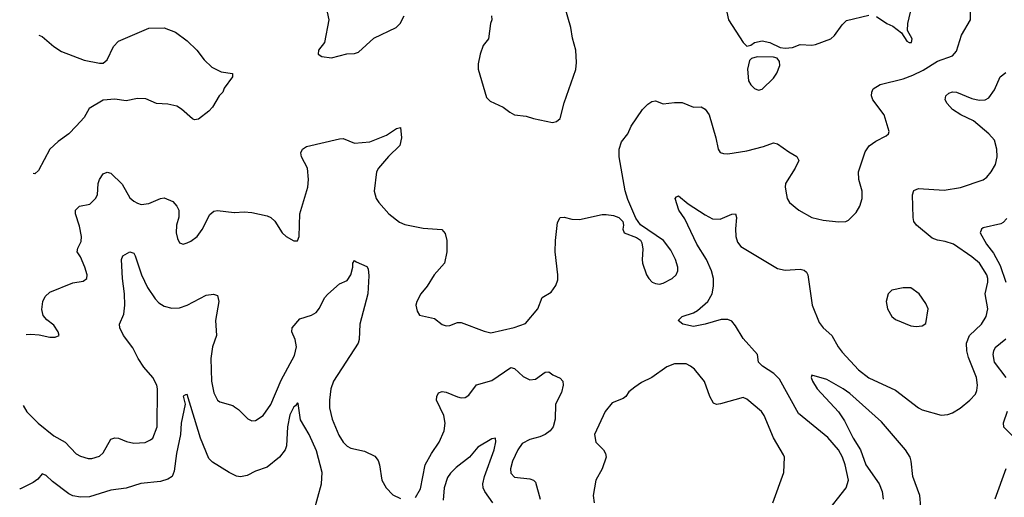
# Model space of a CAD drawing. Header units: inches. Extents: x 1954678 to 2060271, y 904822 to 1016299.
# Tile 199 of 256: x 1958871 to 1964041, y 1001700 to 1004211. Entities that reach past the tile are written whole.
import ezdxf

# ---------------------------------------------------------------- set-up
doc = ezdxf.new("R2010")
doc.units = ezdxf.units.IN
doc.header["$MEASUREMENT"] = 0
doc.layers.add('B9050', color=7, linetype='Continuous')
doc.layers.add('B9060', color=7, linetype='Continuous')

msp = doc.modelspace()

# ---------------------------------------------------------------- linework, layer by layer
at = {"layer": 'B9050', "color": 5}
for points, elevation in [([(1958972.3, 1004130.1), (1958990, 1004122), (1959049.7, 1004069.7), (1959090, 1004043.6), (1959210, 1003998.4), (1959290, 1003982), (1959310, 1003982.9), (1959330, 1003999.3), (1959364.4, 1004070), (1959390, 1004097), (1959550, 1004166), (1959630, 1004167.3), (1959690, 1004144.5), (1959750, 1004099.6), (1959802, 1004050), (1959840.1, 1004000.1), (1959880.5, 1003960.5), (1959930, 1003936.9), (1959988, 1003928), (1959989, 1003910), (1959945.2, 1003850), (1959937.2, 1003830), (1959919, 1003810), (1959884, 1003750), (1959865.2, 1003730), (1959810, 1003687.3), (1959790, 1003684), (1959778, 1003690), (1959720.4, 1003740.4), (1959695.8, 1003755.8), (1959650, 1003766.7), (1959590.5, 1003770.5), (1959534, 1003794), (1959490, 1003796.3), (1959430, 1003784.9), (1959370, 1003793), (1959310, 1003787.7), (1959236.6, 1003743.4), (1959210, 1003696), (1959168.7, 1003650), (1959129, 1003610), (1959073.2, 1003570), (1959030, 1003530.8), (1958970, 1003418), (1958950, 1003401), (1958941.5, 1003402.6)], 580), ([(1958905.6, 1002555.4), (1958930, 1002557.6), (1958974.4, 1002554.4), (1959030, 1002542), (1959058, 1002542), (1959078, 1002550), (1959074, 1002570), (1959050, 1002604), (1959013.6, 1002633.6), (1958995.3, 1002655.3), (1958987.8, 1002687.8), (1958993, 1002730), (1959005.3, 1002754.7), (1959030, 1002778.4), (1959150, 1002827), (1959204.2, 1002835.8), (1959223.7, 1002850), (1959225.1, 1002870), (1959213, 1002910), (1959190, 1002964), (1959172.7, 1002990), (1959176, 1003010), (1959194.6, 1003045.4), (1959196.4, 1003070), (1959184.9, 1003124.9), (1959164.2, 1003190), (1959165.1, 1003210), (1959185.2, 1003230), (1959238.9, 1003241.1), (1959269.6, 1003270), (1959279.6, 1003290), (1959283.5, 1003350), (1959290, 1003370.4), (1959310, 1003399.5), (1959330, 1003408.7), (1959350, 1003403.1), (1959410, 1003346.7), (1959450, 1003274.6), (1959470, 1003256.1), (1959490, 1003245.5), (1959510, 1003239.6), (1959550, 1003243.6), (1959610, 1003270.4), (1959630, 1003273.7), (1959675.5, 1003255.5), (1959697.1, 1003230), (1959706.4, 1003210), (1959706.9, 1003173.1), (1959695.5, 1003130), (1959693, 1003090), (1959699.9, 1003059.9), (1959710, 1003038), (1959715.3, 1003035.3), (1959730, 1003031), (1959750, 1003037.3), (1959770, 1003045.5), (1959802.7, 1003070), (1959830, 1003106.8), (1959870, 1003187.3), (1959890, 1003204), (1959910, 1003207.7), (1959997.5, 1003197.5), (1960000, 1003197.7)], 560), ([(1958889.9, 1002182.6), (1958909.5, 1002149.5), (1958967.9, 1002090), (1959050, 1002023.5), (1959109.4, 1001989.4), (1959168.4, 1001928.4), (1959190, 1001915.3), (1959230, 1001904.2), (1959250, 1001904.2), (1959290, 1001915.8), (1959310, 1001933.4), (1959350, 1002004.9), (1959370, 1002013), (1959390, 1002010.4), (1959432.7, 1001992.7), (1959470, 1001984), (1959530, 1001987.2), (1959558.9, 1002001.1), (1959570, 1002010.7), (1959592.9, 1002070), (1959594.7, 1002270), (1959590.6, 1002290), (1959570.6, 1002330), (1959524, 1002384), (1959494, 1002430), (1959465.9, 1002485.9), (1959416.1, 1002550), (1959397.7, 1002590), (1959395.8, 1002610), (1959418.1, 1002661.9), (1959423.6, 1002710), (1959422.1, 1002770), (1959410.6, 1002849.4), (1959405.3, 1002950), (1959413.6, 1002970), (1959450, 1002990.6), (1959470, 1002983), (1959477.4, 1002970), (1959510.2, 1002870), (1959542.1, 1002802.1), (1959582.8, 1002742.8), (1959602.5, 1002722.5), (1959630, 1002705.4), (1959670, 1002694.5), (1959710, 1002696.5), (1959750.6, 1002709.4), (1959850, 1002762.6), (1959888.3, 1002768.3), (1959910, 1002761), (1959916.5, 1002730), (1959900.2, 1002630), (1959904.2, 1002550), (1959884.5, 1002490), (1959875.2, 1002430), (1959879.2, 1002310), (1959890, 1002248.2), (1959910, 1002210.3), (1959922, 1002202), (1959990, 1002182.6), (1960000, 1002175.6)], 540), ([(1960000, 1001816.1), (1959970.4, 1001830), (1959883.7, 1001883.7), (1959864.1, 1001904.1), (1959821.4, 1002010), (1959750, 1002241), (1959742, 1002238), (1959730, 1002231.3), (1959740.7, 1002190), (1959719, 1002090), (1959716.3, 1002030), (1959695.5, 1001930), (1959682.8, 1001837.2), (1959671.9, 1001810), (1959650, 1001795), (1959610, 1001783.2), (1959508, 1001772), (1959430, 1001748.2), (1959350, 1001737.5), (1959237.2, 1001702.8), (1959190, 1001700.7), (1959150, 1001707.9), (1959130, 1001718.5), (1959043.4, 1001783.4), (1959010, 1001815.3), (1958990, 1001823.8), (1958965.7, 1001794.3), (1958942.7, 1001777.3), (1958875.9, 1001744.1), (1958871.3, 1001744.7)], 520)]:
    msp.add_lwpolyline(points, dxfattribs=dict(at, elevation=elevation))
at = {"layer": 'B9060', "color": 5}
for points, elevation in [([(1960000, 1003197.7), (1960050, 1003200.3), (1960090, 1003197), (1960170, 1003179.3), (1960190, 1003170.5), (1960211.8, 1003151.8), (1960250, 1003090.8), (1960270, 1003070.8), (1960310, 1003047.7), (1960330, 1003047.3), (1960338, 1003070), (1960343, 1003190), (1960385.1, 1003330), (1960388.6, 1003370), (1960383.1, 1003430), (1960351.6, 1003490), (1960347.3, 1003510), (1960356, 1003530), (1960376.6, 1003543.4), (1960550, 1003584.9), (1960570, 1003586), (1960630, 1003561.1), (1960710, 1003569.2), (1960796.9, 1003603.1), (1960850, 1003639.3), (1960870, 1003644.7), (1960877, 1003590), (1960866.7, 1003550), (1960808.1, 1003491.9), (1960756, 1003430), (1960745.3, 1003410), (1960732.4, 1003310), (1960743.8, 1003270), (1960756.4, 1003250), (1960810.2, 1003190.2), (1960865.7, 1003145.7), (1960894.1, 1003134.1), (1960990, 1003114.3), (1961088.4, 1003108.4), (1961105.9, 1003085.9), (1961114.6, 1003050), (1961113.7, 1002990), (1961101.6, 1002930), (1961047.7, 1002870), (1961010.3, 1002809.7), (1960977.3, 1002770), (1960957.3, 1002730), (1960950.8, 1002710), (1960958, 1002678), (1960970, 1002658), (1961050, 1002639.1), (1961089, 1002609), (1961110, 1002601.3), (1961130, 1002602.4), (1961170, 1002618), (1961190, 1002618), (1961310, 1002572.4), (1961345.1, 1002565.1), (1961466.9, 1002593.1), (1961526.5, 1002613.5), (1961592.3, 1002690), (1961615.3, 1002750), (1961662, 1002778), (1961687.2, 1002812.8), (1961696.2, 1002843.8), (1961697.6, 1002870), (1961683, 1002990), (1961685.1, 1003050), (1961695.8, 1003144.2), (1961710, 1003170.6), (1961730, 1003172.7), (1961770, 1003162), (1961810, 1003159.5), (1961930, 1003186.4), (1961950, 1003186.4), (1961990, 1003182), (1962018, 1003170), (1962038, 1003150), (1962041, 1003130), (1962038, 1003110), (1962044.7, 1003090), (1962110, 1003066), (1962130.8, 1003050.8), (1962138, 1003038), (1962143.5, 1003003.5), (1962139.3, 1002950), (1962142.4, 1002930), (1962162.4, 1002870), (1962174.9, 1002850), (1962191.6, 1002831.6), (1962210, 1002823.1), (1962230, 1002820.9), (1962250, 1002825.3), (1962297, 1002850), (1962318.7, 1002870), (1962326.3, 1002890), (1962326.3, 1002910), (1962315.1, 1002950), (1962290, 1002998.4), (1962251.3, 1003050), (1962131.9, 1003131.9), (1962106.6, 1003166.6), (1962064.8, 1003264.8), (1962051.2, 1003311.2), (1962019.1, 1003490), (1962019.7, 1003530), (1962031.3, 1003568.7), (1962063.7, 1003610), (1962082.9, 1003650), (1962142.2, 1003737.8), (1962170, 1003766.8), (1962190, 1003780.2), (1962210, 1003784.7), (1962250, 1003768.2), (1962310, 1003775.6), (1962350, 1003775.3), (1962410, 1003750.8), (1962450, 1003753), (1962470, 1003740.4), (1962491.3, 1003710), (1962527.2, 1003590), (1962538.7, 1003530), (1962550, 1003513), (1962566.4, 1003506.4), (1962590, 1003505.3), (1962690, 1003520.7), (1962776.3, 1003543.7), (1962830, 1003563.1), (1962850, 1003558.4), (1962910, 1003515.3), (1962951.8, 1003491.8), (1962961.6, 1003470), (1962943.1, 1003430), (1962892.4, 1003350), (1962890.4, 1003330), (1962897.1, 1003290), (1962901.6, 1003270), (1962913.4, 1003250), (1962962, 1003210), (1963031, 1003170), (1963090, 1003156), (1963170, 1003148.5), (1963209.7, 1003150.3), (1963223.5, 1003156.5), (1963263.8, 1003196.2), (1963282.9, 1003230), (1963295.6, 1003270), (1963295.1, 1003310), (1963277.2, 1003370), (1963276.1, 1003410), (1963310, 1003516.3), (1963331.8, 1003548.2), (1963367.6, 1003572.4), (1963420.5, 1003599.5), (1963434, 1003610), (1963437.5, 1003622.5), (1963409.7, 1003710), (1963351.3, 1003790), (1963344.2, 1003810), (1963345.6, 1003830), (1963352.8, 1003847.2), (1963389.3, 1003870), (1963510, 1003899.4), (1963561.7, 1003918.3), (1963615.4, 1003944.6), (1963690, 1003992.4), (1963770, 1004020.3), (1963790, 1004045.5), (1963817, 1004130), (1963863.1, 1004210), (1963864.4, 1004310)], 560), ([(1960485.5, 1004250), (1960494, 1004210), (1960471.3, 1004090), (1960441, 1004050), (1960438, 1004030), (1960457.3, 1004017.3), (1960509.4, 1004010.6), (1960589.3, 1004030.7), (1960630, 1004033), (1960650, 1004040.5), (1960730, 1004112.7), (1960848.7, 1004170), (1960869, 1004190), (1960890, 1004230.7)], 580), ([(1961348, 1004230), (1961350.4, 1004210), (1961343.8, 1004190), (1961332.4, 1004110), (1961304.6, 1004075.4), (1961288.5, 1004030), (1961278.5, 1003978.5), (1961279.1, 1003950), (1961322, 1003802), (1961342, 1003782), (1961410, 1003750.8), (1961444.5, 1003724.5), (1961470, 1003711.3), (1961530, 1003704), (1961570, 1003690.7), (1961669.1, 1003670.9), (1961690, 1003676), (1961709.1, 1003690.9), (1961730, 1003774), (1961791.3, 1003948.7), (1961794.7, 1003985.3), (1961791.1, 1004050), (1961774.3, 1004114.3), (1961765.7, 1004170), (1961729.6, 1004290)], 580), ([(1962583.7, 1004250), (1962592.4, 1004210), (1962670, 1004091), (1962690, 1004071.3), (1962710, 1004076), (1962730, 1004090.6), (1962770, 1004099.1), (1962810, 1004090.6), (1962864.5, 1004064.5), (1962890, 1004060.7), (1962930, 1004064.9), (1962970, 1004080.5), (1963030, 1004077.1), (1963050, 1004080.5), (1963130, 1004110.7), (1963150, 1004127.3), (1963190, 1004184), (1963213.3, 1004206.7), (1963330, 1004234.8)], 580), ([(1963370, 1004226.8), (1963424.7, 1004190), (1963455.9, 1004175.9), (1963501, 1004141), (1963530, 1004098), (1963542, 1004090), (1963554, 1004090), (1963557.2, 1004110), (1963533.2, 1004153.2), (1963535.1, 1004190), (1963549.4, 1004250)], 580), ([(1963101.3, 1001610), (1963211.2, 1001750), (1963222.7, 1001790), (1963206.6, 1001870), (1963192.5, 1001910), (1963170, 1001949.8), (1963114.4, 1002014.4), (1962960.9, 1002140.9), (1962860.2, 1002320.2), (1962830.7, 1002350.7), (1962772.4, 1002390), (1962751.3, 1002410), (1962746.3, 1002450), (1962670, 1002534.2), (1962630, 1002600.9), (1962610, 1002625), (1962590, 1002635), (1962554.5, 1002634.5), (1962470.4, 1002609.6), (1962410, 1002598), (1962353.2, 1002610), (1962329.2, 1002630), (1962349, 1002650), (1962410, 1002670.3), (1962430, 1002682.3), (1962484.5, 1002730), (1962508.2, 1002770), (1962514.8, 1002810), (1962515, 1002850), (1962503.4, 1002890), (1962476.8, 1002950), (1962427, 1003030), (1962363.2, 1003163.2), (1962332.2, 1003210), (1962313.2, 1003270), (1962320.1, 1003279.9), (1962330, 1003284), (1962382, 1003242), (1962470, 1003184.2), (1962510, 1003163.7), (1962550, 1003162.6), (1962610, 1003188.4), (1962630, 1003190.8), (1962634.6, 1003170), (1962629.1, 1003110.9), (1962631.3, 1003070), (1962640.4, 1003040.4), (1962658, 1003018), (1962850, 1002902.6), (1962890, 1002893.7), (1962970, 1002899.5), (1962990, 1002894), (1963003.1, 1002883.1), (1963010.3, 1002870), (1963032.2, 1002710), (1963070, 1002618.4), (1963090.3, 1002590), (1963134.9, 1002550), (1963168.4, 1002490), (1963190, 1002462.4), (1963276.2, 1002370), (1963330, 1002328.7), (1963470, 1002262.6), (1963590, 1002170.4), (1963610, 1002160.3), (1963710, 1002132), (1963745.3, 1002134.7), (1963770, 1002143.8), (1963810, 1002168.4), (1963860.7, 1002210), (1963890, 1002242), (1963898, 1002262), (1963901.1, 1002290), (1963895.6, 1002330), (1963854.1, 1002434.1), (1963845.4, 1002470), (1963842.5, 1002510), (1963858.8, 1002550), (1963922.5, 1002610), (1963946.1, 1002650), (1963954.4, 1002690), (1963940.9, 1002770), (1963955.6, 1002830), (1963954.6, 1002850), (1963949.8, 1002870), (1963911.6, 1002930), (1963870, 1002964.1), (1963774.7, 1003030), (1963730, 1003044.4), (1963690, 1003050.7), (1963661.8, 1003061.8), (1963579.7, 1003130), (1963566.6, 1003150), (1963562.6, 1003170), (1963559.7, 1003290), (1963566.6, 1003313.4), (1963590, 1003322.6), (1963725.2, 1003314.8), (1963811.7, 1003328.3), (1963930, 1003367.9), (1963950, 1003383.6), (1963971.8, 1003410), (1963994.4, 1003450), (1964004.1, 1003490), (1964002.6, 1003530), (1963990, 1003577.2), (1963960.2, 1003610), (1963879.2, 1003679.2), (1963812.8, 1003710), (1963770, 1003737.8), (1963741, 1003770), (1963731.1, 1003790), (1963734.7, 1003810), (1963750, 1003824.2), (1963770, 1003830.9), (1963790.6, 1003830), (1963870, 1003796.8), (1963910, 1003787.8), (1963941.2, 1003790), (1963959.7, 1003800.3), (1963990, 1003841.3), (1964019.8, 1003910), (1964050, 1003932.6)], 540), ([(1964055.1, 1003164.9), (1964036.1, 1003143.9), (1964023.3, 1003136.7), (1963930, 1003116.3), (1963921.8, 1003110), (1963914.9, 1003090), (1963948.1, 1003030), (1963983.8, 1002983.8), (1964019.1, 1002919.1), (1964050, 1002831.4)], 520), ([(1960000, 1002175.6), (1960020.9, 1002160.9), (1960070, 1002112.7), (1960090, 1002102.4), (1960110, 1002103.7), (1960150, 1002130.4), (1960190, 1002188.4), (1960243.9, 1002316.1), (1960315, 1002445), (1960324.1, 1002490), (1960317.6, 1002530), (1960300.5, 1002570), (1960302.9, 1002590), (1960341.6, 1002638.4), (1960403.3, 1002656.7), (1960428.2, 1002671.8), (1960445.6, 1002694.4), (1960472.3, 1002747.7), (1960490, 1002768), (1960550, 1002821.6), (1960590, 1002839.3), (1960609.6, 1002870), (1960620.9, 1002910), (1960621.2, 1002930), (1960630, 1002944.7), (1960637.3, 1002937.3), (1960694, 1002914), (1960701.7, 1002901.7), (1960704.7, 1002864.7), (1960699.7, 1002770), (1960656.6, 1002610), (1960654.2, 1002530), (1960649.2, 1002510), (1960519, 1002310), (1960505.5, 1002270), (1960497.7, 1002210), (1960498.8, 1002170), (1960511.9, 1002110), (1960547.3, 1002027.3), (1960570, 1001988.8), (1960590, 1001968.9), (1960610, 1001958.5), (1960682.2, 1001942.2), (1960736.9, 1001916.9), (1960752.8, 1001892.8), (1960761.1, 1001870), (1960772.4, 1001790), (1960795.5, 1001750), (1960830, 1001713.4), (1960870, 1001693)], 540), ([(1964050, 1002531.3), (1963993.6, 1002486.4), (1963984.1, 1002470), (1963981.8, 1002450), (1963988.7, 1002410), (1964049.9, 1002330)], 520), ([(1960950, 1001699.1), (1960976.2, 1001743.8), (1961001, 1001870), (1961033.5, 1001930), (1961074, 1001990), (1961100.9, 1002050), (1961105.7, 1002090), (1961098.6, 1002130), (1961060.7, 1002210), (1961060.9, 1002230), (1961070.9, 1002249.1), (1961090, 1002256.1), (1961110, 1002253.2), (1961170, 1002228.1), (1961190, 1002223.2), (1961210, 1002224.6), (1961230, 1002236.4), (1961270, 1002291.5), (1961350, 1002313.1), (1961450, 1002381.5), (1961470, 1002377.6), (1961515.3, 1002335.3), (1961550, 1002316.9), (1961579.9, 1002320.1), (1961630, 1002357.4), (1961650, 1002358.7), (1961670, 1002343.1), (1961710, 1002325.3), (1961723.1, 1002310), (1961724.7, 1002290), (1961715.6, 1002250), (1961685, 1002190), (1961683.2, 1002110), (1961672.6, 1002070), (1961657, 1002050), (1961630, 1002029.7), (1961602.8, 1002017.2), (1961550, 1002003.9), (1961510, 1001981.8), (1961486.7, 1001950), (1961459.3, 1001890), (1961448.3, 1001850), (1961450, 1001827.3), (1961470, 1001806.3), (1961550, 1001797.5), (1961570.1, 1001790.1), (1961579.3, 1001779.3), (1961603.5, 1001690)], 540), ([(1962825.6, 1001670), (1962884.2, 1001830), (1962887.1, 1001910), (1962882.6, 1001922.6), (1962830, 1002012), (1962779.7, 1002130), (1962766, 1002150), (1962690, 1002216.2), (1962670, 1002225.1), (1962551.8, 1002191.8), (1962530, 1002187.6), (1962515.1, 1002195.1), (1962495.8, 1002230), (1962468, 1002308), (1962413.8, 1002373.8), (1962394, 1002390), (1962370, 1002400.9), (1962310, 1002400.9), (1962270, 1002386), (1962191.3, 1002330), (1962136.8, 1002303.2), (1962101.4, 1002278.6), (1962070, 1002254), (1962054, 1002230), (1962040.9, 1002219.1), (1961983.1, 1002196.9), (1961944.9, 1002150), (1961890.4, 1002030), (1961896.3, 1001990), (1961936.3, 1001950), (1961947.7, 1001930), (1961950.5, 1001910), (1961930.5, 1001850), (1961897.1, 1001790), (1961883.1, 1001710), (1961888.5, 1001670)], 560), ([(1963608.8, 1001590), (1963598.5, 1001710), (1963561, 1001810), (1963553, 1001890), (1963546.7, 1001910), (1963523.2, 1001950), (1963397.2, 1002097.2), (1963230, 1002245.3), (1963195.5, 1002270), (1963110, 1002318.4), (1963030, 1002342), (1963027.3, 1002330), (1963034.5, 1002310), (1963059.1, 1002270), (1963169.9, 1002149.9), (1963201.8, 1002101.8), (1963247.4, 1002010), (1963285.9, 1001950), (1963313.5, 1001870), (1963383.6, 1001770), (1963399.5, 1001730), (1963406, 1001690)], 520), ([(1960417.8, 1001630), (1960455.6, 1001770), (1960459.7, 1001830), (1960430, 1001943.8), (1960391.4, 1002030), (1960346.5, 1002106.5), (1960333.4, 1002193.4), (1960330, 1002196), (1960320.2, 1002179.8), (1960310, 1002174.9), (1960290, 1002132.7), (1960278.2, 1002070), (1960272.8, 1001970), (1960264.7, 1001950), (1960235.1, 1001910), (1960170, 1001857.4), (1960110, 1001836.9), (1960065.9, 1001814.1), (1960030, 1001807.9), (1960010, 1001811.4), (1960000, 1001816.1)], 520), ([(1964055.7, 1002150), (1964036.1, 1002090), (1964038, 1002070), (1964096.9, 1002010)], 520), ([(1961355.8, 1001670), (1961313.2, 1001730), (1961305.1, 1001750), (1961303.9, 1001770), (1961312.1, 1001810), (1961362.5, 1001950), (1961371.7, 1001991.7), (1961370, 1002010.7), (1961350, 1002006.7), (1961276.2, 1001963.8), (1961233.7, 1001910), (1961163.7, 1001856.3), (1961133.4, 1001826.6), (1961116.8, 1001803.2), (1961099.7, 1001750), (1961095.3, 1001684.7)], 520), ([(1964049.7, 1001850), (1963991.1, 1001690)], 520)]:
    msp.add_lwpolyline(points, dxfattribs=dict(at, elevation=elevation))
for points, elevation in [([(1962744.5, 1004015.5), (1962713.4, 1004006.6), (1962704.1, 1003995.9), (1962692.2, 1003950), (1962698.4, 1003890), (1962710, 1003867.3), (1962730, 1003848), (1962750, 1003840.5), (1962770, 1003844.9), (1962830, 1003903), (1962847.8, 1003930), (1962862, 1003970), (1962861.2, 1003990), (1962849.2, 1004009.2), (1962830, 1004014)], 580), ([(1963550, 1002801.2), (1963510, 1002801.2), (1963450, 1002788.7), (1963431.3, 1002770), (1963420.7, 1002730), (1963427.7, 1002690), (1963450, 1002651), (1963470, 1002634.8), (1963550, 1002601), (1963578, 1002598), (1963610, 1002601), (1963630, 1002614), (1963642, 1002690), (1963630, 1002718), (1963594, 1002770)], 560)]:
    msp.add_lwpolyline(points, close=True, dxfattribs=dict(at, elevation=elevation))

doc.saveas('drawing.dxf')
